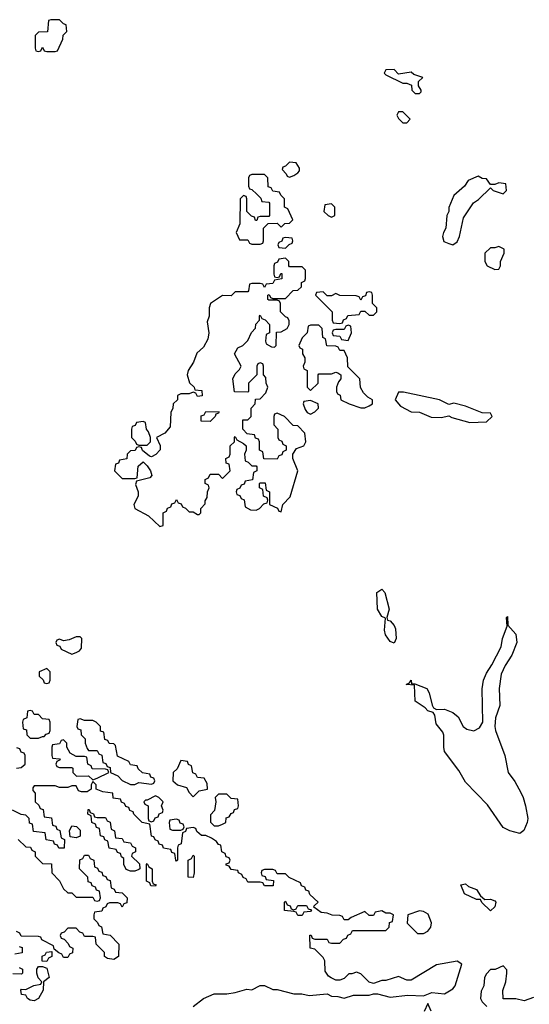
# Model space of a CAD drawing. Header units: inches. Extents: x 2722057 to 2913084, y 892730 to 1030005.
# Tile 182 of 231: x 2857061 to 2859495, y 930962 to 935666. Entities that reach past the tile are written whole.
import ezdxf

# ---------------------------------------------------------------- set-up
doc = ezdxf.new("R2010")
doc.units = ezdxf.units.IN
doc.header["$MEASUREMENT"] = 0
doc.layers.add('C8953', color=7, linetype='Continuous')

msp = doc.modelspace()

# ---------------------------------------------------------------- linework, layer by layer
at = {"layer": 'C8953', "color": 2}
for points, elevation in [([(2857250, 935666), (2857210, 935666), (2857198, 935662), (2857192.7, 935607.3), (2857150, 935606), (2857134, 935590), (2857134, 935530), (2857138, 935518), (2857150, 935514), (2857162, 935518), (2857170, 935534), (2857178, 935518), (2857190, 935514), (2857230, 935514), (2857242, 935518), (2857267.3, 935572.7), (2857268.4, 935591.6), (2857286, 935610), (2857282, 935642), (2857270, 935646)], 6), ([(2858850, 935428), (2858810, 935426), (2858802, 935410), (2858810, 935402), (2858890, 935362), (2858910, 935362), (2858932.7, 935352.7), (2858934, 935330), (2858950, 935314), (2858970, 935314), (2858978, 935322), (2858978, 935330), (2858966, 935350), (2858966, 935370), (2858986, 935390), (2858944, 935404), (2858930, 935415.3), (2858870, 935406)], 6), ([(2858890, 935226), (2858870, 935226), (2858862, 935210), (2858870, 935194), (2858890, 935174), (2858910, 935174), (2858926, 935190)], 6), ([(2858350, 934986), (2858330, 934966), (2858318, 934962), (2858314, 934950), (2858334, 934930), (2858338, 934918), (2858350, 934914), (2858370, 934922), (2858390, 934934), (2858396.4, 934943.6), (2858396.4, 934956.4), (2858382, 934982)], 6), ([(2858230, 934926), (2858170, 934926), (2858158, 934922), (2858154, 934910), (2858154, 934870), (2858158, 934858), (2858170, 934854), (2858192.7, 934832.7), (2858212.7, 934812.7), (2858218, 934798), (2858250, 934794), (2858254, 934790), (2858254, 934730), (2858250, 934726), (2858210, 934726), (2858198, 934722), (2858192.7, 934707.3), (2858187.3, 934707.3), (2858182, 934722), (2858167.3, 934727.3), (2858146, 934750), (2858146, 934810), (2858142, 934822), (2858130, 934826), (2858114, 934810), (2858112, 934690), (2858094, 934650), (2858110, 934614), (2858150, 934614), (2858158, 934598), (2858170, 934594), (2858210, 934594), (2858222, 934598), (2858226, 934610), (2858226, 934670), (2858247.3, 934692.7), (2858290, 934694), (2858310, 934674), (2858327.3, 934692.7), (2858350, 934694), (2858366, 934710), (2858342, 934762), (2858326, 934770), (2858326, 934810), (2858307.3, 934827.3), (2858302, 934842), (2858270, 934846), (2858262, 934862), (2858247.3, 934867.3), (2858246, 934910)], 6), ([(2859250, 934918), (2859202.8, 934897.2), (2859184.7, 934870), (2859134, 934826), (2859111, 934769), (2859110.8, 934750), (2859101, 934730), (2859096, 934670), (2859084.7, 934650), (2859081, 934630), (2859086.8, 934606.8), (2859110, 934596), (2859130, 934591), (2859150, 934604.7), (2859161.2, 934630), (2859180.1, 934719.9), (2859228.4, 934791.6), (2859252.5, 934807.5), (2859310, 934862), (2859322, 934850), (2859370, 934834), (2859386, 934850), (2859382, 934882), (2859350, 934886), (2859330, 934878), (2859310, 934878), (2859290, 934906), (2859270, 934908)], 6), ([(2858550, 934786), (2858518, 934782), (2858514, 934750), (2858534, 934730), (2858550, 934722), (2858566, 934730), (2858566, 934770)], 6), ([(2858330, 934626), (2858318, 934622), (2858312.7, 934607.3), (2858298, 934602), (2858294, 934590), (2858298, 934578), (2858330, 934574), (2858347.3, 934592.7), (2858362, 934598), (2858366, 934610), (2858362, 934622)], 6), ([(2859350, 934582), (2859330, 934575.3), (2859310, 934575.3), (2859282, 934550), (2859282, 934510), (2859294, 934490), (2859330, 934472), (2859350, 934474), (2859358, 934490), (2859358, 934510), (2859375.3, 934550), (2859375.3, 934570)], 6), ([(2858330, 934526), (2858298, 934522), (2858292.7, 934507.3), (2858278, 934502), (2858274, 934490), (2858274, 934450), (2858278, 934438), (2858290, 934434), (2858302, 934438), (2858307.3, 934452.7), (2858312.7, 934452.7), (2858312.7, 934427.3), (2858278, 934422), (2858270, 934406), (2858238, 934402), (2858230, 934386), (2858222, 934402), (2858210, 934406), (2858170, 934406), (2858158, 934402), (2858154, 934370), (2858150, 934366), (2858090, 934366), (2858070, 934346), (2858030, 934348), (2857972, 934310), (2857966, 934290), (2857966, 934250), (2857956.9, 934223.1), (2857964.7, 934170), (2857959.6, 934140.4), (2857938, 934102), (2857906.4, 934073.6), (2857891.3, 934030), (2857864.7, 933990), (2857861, 933970), (2857871.1, 933931.1), (2857894, 933910), (2857898, 933898), (2857930, 933894), (2857931.6, 933868.4), (2857910, 933866), (2857902, 933882), (2857890, 933886), (2857870, 933878), (2857830, 933878), (2857814, 933870), (2857814, 933850), (2857794, 933830), (2857792, 933810), (2857782, 933790), (2857779.6, 933720.4), (2857754, 933690), (2857714, 933670), (2857731.6, 933631.6), (2857731.6, 933611.6), (2857710.9, 933589.1), (2857690, 933578), (2857680.4, 933580.4), (2857647.3, 933607.3), (2857642, 933622), (2857630, 933626), (2857618, 933622), (2857612.7, 933607.3), (2857590, 933606), (2857574, 933590), (2857572.7, 933567.3), (2857538, 933562), (2857532.7, 933547.3), (2857518, 933542), (2857514, 933510), (2857550, 933474), (2857610, 933474), (2857622, 933478), (2857627.3, 933532.7), (2857650, 933554), (2857670, 933534), (2857684.7, 933510), (2857691.1, 933488.9), (2857682, 933478), (2857618, 933462), (2857614, 933446), (2857626, 933410), (2857626, 933390), (2857606, 933350), (2857611.3, 933330), (2857676, 933296), (2857730, 933244.7), (2857746, 933250), (2857746, 933310), (2857762, 933318), (2857767.3, 933332.7), (2857782, 933338), (2857787.3, 933352.7), (2857802, 933358), (2857810, 933374), (2857818, 933358), (2857832.7, 933352.7), (2857838, 933338), (2857852.7, 933332.7), (2857870, 933314), (2857890, 933314), (2857910, 933302), (2857918, 933302), (2857926, 933310), (2857926, 933330), (2857947.3, 933352.7), (2857947.3, 933367.3), (2857956.4, 933383.6), (2857958, 933410), (2857966, 933430), (2857962, 933442), (2857946, 933450), (2857946, 933470), (2857962, 933478), (2857970, 933494), (2858010, 933494), (2858030, 933474), (2858066, 933510), (2858062, 933542), (2858047.3, 933547.3), (2858046, 933570), (2858062, 933578), (2858066, 933590), (2858066, 933630), (2858086, 933650), (2858086, 933670), (2858090, 933674), (2858098, 933658), (2858130, 933642), (2858142, 933630), (2858142, 933610), (2858134, 933590), (2858138, 933558), (2858152.7, 933552.7), (2858170, 933534), (2858190, 933534), (2858194, 933530), (2858194, 933510), (2858178, 933502), (2858172.7, 933467.3), (2858138, 933462), (2858132.7, 933447.3), (2858118, 933442), (2858112.7, 933427.3), (2858098, 933422), (2858094, 933410), (2858098, 933398), (2858112.7, 933392.7), (2858118, 933378), (2858132.7, 933372.7), (2858138, 933338), (2858163.6, 933323.6), (2858190, 933322), (2858206, 933330), (2858227.3, 933352.7), (2858242, 933358), (2858246, 933370), (2858242, 933382), (2858226, 933390), (2858222, 933422), (2858206, 933430), (2858206, 933450), (2858210, 933454), (2858232.7, 933452.7), (2858238, 933418), (2858254, 933410), (2858254, 933350), (2858292.7, 933332.7), (2858298, 933318), (2858310, 933314), (2858318, 933350), (2858352.9, 933387.1), (2858388.7, 933510), (2858366, 933570), (2858366, 933590), (2858383.1, 933616.9), (2858418, 933630), (2858428, 933650), (2858422, 933690), (2858390, 933726), (2858367.3, 933727.3), (2858326, 933770), (2858290, 933786), (2858278, 933782), (2858274, 933770), (2858274, 933730), (2858294, 933710), (2858294, 933670), (2858298, 933658), (2858312.7, 933652.7), (2858318, 933638), (2858334, 933630), (2858334, 933610), (2858318, 933602), (2858312.7, 933587.3), (2858298, 933582), (2858290, 933566), (2858227.3, 933567.3), (2858222, 933602), (2858206, 933610), (2858206, 933650), (2858202, 933662), (2858187.3, 933667.3), (2858182, 933682), (2858147.3, 933687.3), (2858126, 933710), (2858126, 933754), (2858150, 933754), (2858166, 933770), (2858166, 933810), (2858186, 933830), (2858187.3, 933852.7), (2858210, 933854), (2858236.4, 933883.6), (2858246, 933910), (2858238, 933930), (2858236.4, 933956.4), (2858226, 933970), (2858226, 934010), (2858222, 934022), (2858210, 934026), (2858198, 934022), (2858194, 934010), (2858194, 933970), (2858154, 933930), (2858154, 933890), (2858150, 933886), (2858087.3, 933887.3), (2858078, 933950), (2858090, 933974), (2858110, 933994), (2858118, 934010), (2858086, 934070), (2858102, 934098), (2858126, 934110), (2858150, 934134), (2858168.4, 934171.6), (2858187.3, 934192.7), (2858188.4, 934211.6), (2858206, 934230), (2858206, 934250), (2858210, 934254), (2858218, 934238), (2858232.7, 934232.7), (2858254, 934210), (2858254, 934170), (2858238, 934162), (2858234, 934130), (2858238, 934118), (2858263.6, 934103.6), (2858278, 934102), (2858286, 934110), (2858287.3, 934172.7), (2858310, 934174), (2858338, 934190), (2858348, 934210), (2858347.3, 934227.3), (2858342, 934242), (2858330, 934246), (2858306, 934270), (2858306, 934310), (2858302, 934322), (2858290, 934326), (2858250, 934326), (2858246, 934330), (2858246, 934350), (2858252.7, 934352.7), (2858258, 934338), (2858270, 934334), (2858330, 934334), (2858367.3, 934372.7), (2858390, 934374), (2858406, 934390), (2858406, 934410), (2858422, 934418), (2858426, 934430), (2858426, 934470), (2858410, 934486), (2858350, 934486), (2858346, 934490), (2858346, 934510)], 6), ([(2858730, 934366), (2858718, 934362), (2858712.7, 934347.3), (2858698, 934342), (2858690, 934326), (2858682, 934342), (2858667.3, 934347.3), (2858590, 934348), (2858570, 934358), (2858550, 934346), (2858530, 934346), (2858510, 934366), (2858478, 934362), (2858474, 934350), (2858554, 934270), (2858554, 934230), (2858558, 934218), (2858590, 934214), (2858602, 934218), (2858607.3, 934232.7), (2858622, 934238), (2858627.3, 934252.7), (2858682, 934258), (2858690, 934274), (2858710, 934274), (2858730, 934254), (2858750, 934254), (2858766, 934270), (2858766, 934290), (2858746, 934310), (2858746, 934350), (2858742, 934362)], 6), ([(2858490, 934206), (2858450, 934206), (2858438, 934202), (2858434, 934170), (2858410, 934146), (2858394, 934110), (2858398, 934098), (2858411.6, 934091.6), (2858412, 934070), (2858422, 934050), (2858422, 934030), (2858414, 934010), (2858418, 933998), (2858434, 933990), (2858434, 933910), (2858450, 933894), (2858486, 933930), (2858486, 933970), (2858490, 933974), (2858550, 933974), (2858570, 933982), (2858579.6, 933979.6), (2858594, 933970), (2858594, 933950), (2858583.6, 933936.4), (2858574, 933910), (2858574, 933890), (2858578, 933878), (2858591.6, 933871.6), (2858594, 933850), (2858634, 933830), (2858690, 933811.3), (2858710, 933812), (2858730, 933822), (2858746, 933830), (2858746, 933850), (2858723.1, 933863.1), (2858703.1, 933883.1), (2858688.4, 933908.4), (2858686, 933950), (2858627.3, 934007.3), (2858626, 934050), (2858610, 934086), (2858590, 934086), (2858582, 934102), (2858570, 934106), (2858527.3, 934107.3), (2858522, 934142), (2858508, 934148), (2858506, 934190)], 6), ([(2858630, 934206), (2858618, 934202), (2858610, 934186), (2858570, 934186), (2858558, 934182), (2858554, 934170), (2858558, 934158), (2858590, 934154), (2858598, 934138), (2858630, 934134), (2858646, 934170), (2858642, 934202)], 6), ([(2858894, 933886), (2858870, 933886), (2858854, 933850), (2858879.6, 933819.6), (2858930, 933792), (2858970.9, 933790.9), (2859026.4, 933766.4), (2859074, 933766), (2859110, 933774), (2859125.4, 933765.4), (2859210, 933741), (2859290, 933744.7), (2859318, 933770), (2859310, 933786), (2859270, 933788), (2859190, 933819), (2859134.6, 933834.6), (2859110, 933828), (2859066, 933850)], 6), ([(2858450, 933846), (2858418, 933842), (2858414, 933830), (2858423.6, 933803.6), (2858434, 933790), (2858450, 933782), (2858470, 933792), (2858488, 933810), (2858486, 933830)], 6), ([(2857970, 933746), (2857927.3, 933747.3), (2857927.3, 933772.7), (2857942, 933778), (2857950, 933794), (2858012.7, 933792.7), (2858010, 933786), (2857998, 933782), (2857994, 933770)], 6), ([(2857650, 933746), (2857618, 933742), (2857612.7, 933727.3), (2857598, 933722), (2857594, 933710), (2857594, 933670), (2857612.7, 933652.7), (2857618, 933638), (2857630, 933634), (2857670, 933634), (2857686, 933650), (2857686, 933670), (2857676.4, 933696.4), (2857666, 933710), (2857662, 933742)], 6), ([(2858850, 932688), (2858830, 932695.3), (2858807.6, 932727.6), (2858802.7, 932750), (2858807.3, 932807.3), (2858790, 932815.3), (2858769, 932850), (2858766, 932930), (2858790, 932944.7), (2858804.7, 932930), (2858826, 932850), (2858814, 932810), (2858818, 932798), (2858830, 932794), (2858850, 932771.3), (2858855.2, 932755.2), (2858858.8, 932710)], 2), ([(2859450, 931778), (2859402, 931790), (2859370, 931806.6), (2859294.7, 931914.7), (2859190, 932022.7), (2859158.9, 932078.9), (2859089.6, 932170), (2859086, 932190), (2859087.3, 932247.3), (2859081.5, 932261.5), (2859050, 932302), (2859043.1, 932343.1), (2859036.4, 932356.4), (2859010, 932364), (2858998, 932378), (2858949.4, 932410), (2858946, 932486), (2858906, 932490), (2858922, 932498), (2858930, 932511), (2858932.7, 932492.7), (2858947.3, 932492.7), (2859004.7, 932470), (2859017.3, 932450), (2859030.7, 932390.7), (2859038, 932378), (2859050.9, 932370.9), (2859090, 932372.7), (2859130, 932356.4), (2859154.8, 932334.8), (2859179.3, 932290), (2859195.8, 932275.8), (2859230, 932268.2), (2859257.7, 932282.3), (2859272.3, 932310), (2859269.5, 932469.5), (2859276, 932510), (2859290, 932544.7), (2859316, 932584), (2859361.2, 932670), (2859366.6, 932710), (2859388.4, 932768.4), (2859386, 932810), (2859390, 932814), (2859392.7, 932772.7), (2859431.3, 932730), (2859436, 932690), (2859411, 932630), (2859378.8, 932581.2), (2859361.1, 932538.9), (2859350.4, 932470), (2859353.4, 932390), (2859333.4, 932330), (2859330.5, 932290), (2859333.4, 932270), (2859377.6, 932150), (2859393.4, 932070), (2859425.8, 932025.8), (2859454.4, 931974.4), (2859466, 931950), (2859476.3, 931910), (2859487.7, 931850), (2859484.9, 931830), (2859468.2, 931791.8)], 2), ([(2857350, 932718), (2857330, 932718), (2857296.9, 932703.1), (2857270, 932698), (2857250, 932706), (2857238, 932702), (2857234, 932690), (2857238, 932678), (2857252.7, 932672.7), (2857258, 932658), (2857310, 932634), (2857330, 932642), (2857346, 932650), (2857356.4, 932663.6), (2857358, 932710)], 6), ([(2857190, 932566), (2857154, 932550), (2857154, 932530), (2857172.7, 932512.7), (2857178, 932498), (2857190, 932494), (2857202, 932498), (2857206, 932510), (2857206, 932550)], 6), ([(2857110, 932366), (2857098, 932362), (2857094, 932330), (2857078, 932322), (2857074, 932310), (2857078, 932278), (2857092.7, 932272.7), (2857094, 932250), (2857110, 932234), (2857150, 932234), (2857170, 932242), (2857178, 932242), (2857187.3, 932252.7), (2857202, 932258), (2857206, 932270), (2857206, 932310), (2857202, 932322), (2857170, 932326), (2857150, 932346), (2857130, 932346), (2857122, 932362)], 6), ([(2857350, 932326), (2857338, 932322), (2857334, 932290), (2857338, 932278), (2857352.7, 932272.7), (2857354, 932250), (2857374, 932230), (2857374, 932210), (2857383.6, 932183.6), (2857390, 932174), (2857430, 932174), (2857438, 932158), (2857452.7, 932152.7), (2857458, 932118), (2857472.7, 932112.7), (2857478, 932098), (2857492.7, 932092.7), (2857494, 932070), (2857530, 932054), (2857550, 932032), (2857590, 932012), (2857610, 932012), (2857630, 932022), (2857690, 932014), (2857702, 932018), (2857706, 932030), (2857702, 932042), (2857687.3, 932047.3), (2857682, 932062), (2857647.3, 932067.3), (2857627.3, 932087.3), (2857622, 932102), (2857590, 932106), (2857582, 932122), (2857527.3, 932147.3), (2857518, 932198), (2857510, 932206), (2857487.3, 932207.3), (2857482, 932222), (2857467.3, 932227.3), (2857462, 932262), (2857447.3, 932267.3), (2857446, 932290), (2857426, 932310), (2857410, 932318), (2857370, 932318)], 6), ([(2857270, 932226), (2857258, 932222), (2857250, 932206), (2857218, 932202), (2857214, 932190), (2857214, 932150), (2857218, 932138), (2857250, 932134), (2857254, 932130), (2857238, 932122), (2857234, 932110), (2857238, 932098), (2857250, 932094), (2857310, 932094), (2857314, 932090), (2857314, 932070), (2857332.7, 932052.7), (2857390, 932054), (2857410, 932034), (2857430, 932042), (2857486, 932070), (2857482, 932082), (2857470, 932086), (2857407.3, 932087.3), (2857402, 932102), (2857386, 932110), (2857382, 932142), (2857370, 932146), (2857330, 932146), (2857302, 932162), (2857286, 932190), (2857286, 932210)], 6), ([(2857830, 932126), (2857812.7, 932087.3), (2857794, 932070), (2857792, 932030), (2857814, 932010), (2857858, 931998), (2857870, 931974), (2857890, 931954), (2857918, 931982), (2857958, 931990), (2857956.4, 932016.4), (2857942, 932042), (2857910, 932046), (2857902, 932062), (2857887.3, 932067.3), (2857882, 932102), (2857867.3, 932107.3), (2857862, 932122)], 6), ([(2857710, 931958), (2857670, 931938), (2857662, 931938), (2857654, 931930), (2857658, 931918), (2857674, 931910), (2857674, 931850), (2857678, 931838), (2857690, 931834), (2857702, 931838), (2857707.3, 931852.7), (2857722, 931858), (2857727.3, 931872.7), (2857742, 931878), (2857746, 931890), (2857738, 931910), (2857746, 931930), (2857726, 931950)], 6), ([(2858050, 931966), (2858010, 931966), (2857994, 931950), (2857998, 931930), (2857991.6, 931888.4), (2857972.7, 931867.3), (2857972.7, 931832.7), (2857990, 931814), (2858010, 931814), (2858030, 931822), (2858046, 931830), (2858047.3, 931852.7), (2858062, 931858), (2858070, 931874), (2858082, 931878), (2858087.3, 931892.7), (2858102, 931898), (2858106, 931910), (2858102, 931942), (2858070, 931946)], 6), ([(2857430, 931854), (2857470, 931854), (2857478, 931838), (2857492.7, 931832.7), (2857498, 931798), (2857514, 931790), (2857518, 931758), (2857550, 931754), (2857558, 931738), (2857590, 931734), (2857598, 931718), (2857614, 931710), (2857614, 931690), (2857598, 931682), (2857594, 931670), (2857632.7, 931632.7), (2857634, 931610), (2857630, 931606), (2857610, 931598), (2857590, 931598), (2857570, 931606), (2857558, 931630), (2857558, 931658), (2857547.3, 931667.3), (2857542, 931682), (2857527.3, 931687.3), (2857522, 931702), (2857487.3, 931707.3), (2857482, 931742), (2857467.3, 931747.3), (2857462, 931762), (2857447.3, 931767.3), (2857442, 931802), (2857427.3, 931807.3), (2857422, 931822), (2857406, 931830), (2857402, 931862), (2857386, 931870), (2857387.3, 931892.7), (2857392.7, 931892.7), (2857398, 931878), (2857412.7, 931872.7), (2857418, 931858)], 6), ([(2857810, 931846), (2857778, 931842), (2857774, 931830), (2857778, 931798), (2857790, 931794), (2857830, 931794), (2857842, 931798), (2857846, 931810), (2857842, 931822), (2857827.3, 931827.3), (2857822, 931842)], 6), ([(2857330, 931758), (2857302, 931762), (2857298, 931790), (2857310, 931814), (2857331.6, 931811.6), (2857350, 931794), (2857350, 931766)], 6), ([(2857890, 931568), (2857866, 931570), (2857866, 931650), (2857882, 931658), (2857890, 931674), (2857894, 931670), (2857894, 931590)], 6), ([(2857710, 931526), (2857687.3, 931527.3), (2857682, 931542), (2857666, 931550), (2857666, 931630), (2857670, 931634), (2857678, 931618), (2857694, 931610), (2857694, 931550), (2857698, 931538), (2857712.7, 931532.7)], 6), ([(2859282, 931462), (2859310, 931464.7), (2859330, 931456), (2859334.8, 931450), (2859330, 931428), (2859310, 931408.7), (2859268.9, 931448.9), (2859262, 931462), (2859243.1, 931463.1), (2859186, 931490), (2859167.3, 931532.7), (2859190, 931538), (2859204.7, 931524.7), (2859242, 931510), (2859261, 931481)], 2), ([(2858370, 931414), (2858382, 931418), (2858390, 931434), (2858430, 931434), (2858438, 931418), (2858454, 931414), (2858450, 931406), (2858418, 931402), (2858410, 931386), (2858390, 931386), (2858382, 931402), (2858370, 931406), (2858326, 931410), (2858326, 931450), (2858330, 931454), (2858338, 931438), (2858352.7, 931432.7), (2858358, 931418)], 6), ([(2858970, 931409), (2858914, 931390), (2858912, 931350), (2858961, 931301), (2858990, 931301), (2859010, 931311.3), (2859024, 931330), (2859028.4, 931351.6), (2859011.9, 931391.9), (2858990, 931405.2)], 6), ([(2857190, 931166), (2857168, 931168), (2857168.4, 931191.6), (2857182, 931198), (2857188.4, 931211.6), (2857214, 931214), (2857214, 931190), (2857198, 931182)], 6), ([(2857130, 930978), (2857110, 930982), (2857098, 930990), (2857090, 931006), (2857068.7, 931008.7), (2857066, 931030), (2857070, 931034), (2857090, 931032), (2857128.4, 931051.6), (2857162, 931058), (2857166, 931070), (2857148.4, 931088.4), (2857142, 931110), (2857142, 931130), (2857150, 931142), (2857170, 931142), (2857190, 931134), (2857202, 931090), (2857174, 931070), (2857172, 931030), (2857150, 930989)], 6)]:
    msp.add_lwpolyline(points, close=True, dxfattribs=dict(at, elevation=elevation))
at = {"layer": 'C8953', "color": 2, "elevation": 6}
for points in [[(2857046, 932090), (2857067.3, 932092.7), (2857086, 932110), (2857086, 932150), (2857082, 932162), (2857067.3, 932167.3), (2857062, 932182), (2857047.3, 932187.3)], [(2857890, 930951.3), (2857938, 930990), (2857990, 931012), (2858050, 931012), (2858090, 931018), (2858145.6, 931034.4), (2858170, 931031.3), (2858210, 931051.3), (2858230, 931051.3), (2858270, 931032), (2858290, 931032), (2858370, 931012), (2858408.4, 931011.6), (2858444, 931004), (2858530, 931012), (2858550, 931001), (2858579.8, 930999.8), (2858610, 930992), (2858654.6, 931005.4), (2858730, 931006), (2858750, 931012), (2858770, 931012), (2858830, 930996), (2858914.6, 931005.4), (2858990, 931002), (2859030, 931018), (2859090, 931012), (2859130, 931036), (2859141.2, 931050), (2859173.2, 931153.2), (2859150, 931168), (2859052, 931150), (2858930, 931078), (2858910, 931078), (2858870, 931095.3), (2858810, 931075.3), (2858790, 931075.3), (2858750, 931062), (2858730, 931068), (2858690, 931108), (2858670, 931115.3), (2858647.3, 931107.3), (2858632.7, 931107.3), (2858610, 931086), (2858590, 931078), (2858570, 931078), (2858548.4, 931088.4), (2858536.4, 931096.4), (2858520.4, 931120.4), (2858518, 931170), (2858510, 931186), (2858470, 931226), (2858448, 931230), (2858447.3, 931292.7), (2858452.7, 931292.7), (2858458, 931278), (2858470, 931274), (2858530, 931274), (2858538, 931258), (2858550, 931254), (2858590, 931254), (2858607.3, 931272.7), (2858622, 931278), (2858627.3, 931292.7), (2858642, 931298), (2858650, 931314), (2858810, 931314), (2858826, 931330), (2858827.3, 931352.7), (2858842, 931358), (2858846, 931390), (2858830, 931398), (2858810, 931398), (2858790, 931408), (2858758, 931402), (2858750, 931386), (2858730, 931386), (2858710, 931406), (2858643.6, 931376.4), (2858630, 931366), (2858610, 931366), (2858602, 931382), (2858590, 931386), (2858552.7, 931387.3), (2858530, 931398), (2858500.4, 931400.4), (2858466, 931426), (2858467.3, 931432.7), (2858486, 931450), (2858447.3, 931487.3), (2858442, 931502), (2858427.3, 931507.3), (2858422, 931522), (2858407.3, 931527.3), (2858402, 931542), (2858347.3, 931567.3), (2858330, 931586), (2858290, 931586), (2858282, 931602), (2858270, 931606), (2858230, 931606), (2858218, 931602), (2858214, 931590), (2858218, 931578), (2858232.7, 931572.7), (2858238, 931558), (2858272.7, 931552.7), (2858271.3, 931528.7), (2858230, 931528), (2858222, 931542), (2858210, 931546), (2858150, 931546), (2858142, 931562), (2858127.3, 931567.3), (2858122, 931582), (2858106, 931590), (2858102, 931602), (2858070, 931606), (2858062, 931622), (2858047.3, 931627.3), (2858047.3, 931632.7), (2858062, 931638), (2858066, 931650), (2858062, 931662), (2858047.3, 931667.3), (2858042, 931682), (2858026, 931690), (2858022, 931722), (2858010, 931726), (2858000.4, 931740.4), (2857976.4, 931756.4), (2857950, 931768), (2857928.4, 931768.4), (2857907.3, 931787.3), (2857902, 931802), (2857890, 931806), (2857858, 931802), (2857852.7, 931787.3), (2857838, 931782), (2857832, 931728), (2857818, 931722), (2857814, 931710), (2857814, 931650), (2857810, 931646), (2857806, 931650), (2857802, 931682), (2857787.3, 931687.3), (2857782, 931702), (2857747.3, 931707.3), (2857742, 931722), (2857727.3, 931727.3), (2857722, 931742), (2857707.3, 931747.3), (2857702, 931762), (2857690, 931766), (2857682, 931822), (2857646, 931830), (2857606, 931870), (2857602, 931882), (2857587.3, 931887.3), (2857582, 931902), (2857567.3, 931907.3), (2857562, 931922), (2857547.3, 931927.3), (2857542, 931942), (2857507.3, 931947.3), (2857506, 931970), (2857457.2, 931977.2), (2857426, 931990), (2857426, 932010), (2857410, 932026), (2857402, 932010), (2857402, 931990), (2857383.6, 931976.4), (2857356.4, 931976.4), (2857342, 931982), (2857330, 932006), (2857310, 932006), (2857290, 931998), (2857250, 931998), (2857230, 932006), (2857130, 932006), (2857123.6, 931996.4), (2857123.6, 931983.6), (2857134, 931970), (2857134, 931930), (2857152.7, 931912.7), (2857158, 931898), (2857172.7, 931892.7), (2857178, 931858), (2857212.7, 931852.7), (2857218, 931818), (2857232.7, 931812.7), (2857238, 931798), (2857252.7, 931792.7), (2857258, 931758), (2857274, 931750), (2857272.7, 931707.3), (2857247.3, 931707.3), (2857242, 931722), (2857227.3, 931727.3), (2857222, 931742), (2857187.3, 931747.3), (2857182, 931782), (2857127.3, 931787.3), (2857122, 931822), (2857107.3, 931827.3), (2857106, 931850), (2857090, 931866), (2857068.4, 931868.4), (2857026, 931890)], [(2857054, 931750), (2857090, 931714), (2857112.7, 931712.7), (2857118, 931698), (2857134, 931690), (2857134, 931670), (2857170, 931634), (2857212.7, 931632.7), (2857214, 931590), (2857251.3, 931551.3), (2857270, 931514), (2857290, 931494), (2857310, 931494), (2857330, 931474), (2857410, 931474), (2857418, 931458), (2857430, 931454), (2857442, 931458), (2857446, 931470), (2857442, 931502), (2857427.3, 931507.3), (2857422, 931522), (2857407.3, 931527.3), (2857402, 931542), (2857387.3, 931547.3), (2857386, 931570), (2857346, 931610), (2857347.3, 931652.7), (2857362, 931658), (2857370, 931674), (2857390, 931674), (2857398, 931658), (2857414, 931650), (2857418, 931618), (2857432.7, 931612.7), (2857438, 931598), (2857452.7, 931592.7), (2857458, 931578), (2857472.7, 931572.7), (2857478, 931558), (2857492.7, 931552.7), (2857498, 931518), (2857512.7, 931512.7), (2857518, 931498), (2857550, 931494), (2857574, 931470), (2857572.7, 931447.3), (2857558, 931442), (2857550, 931426), (2857542, 931442), (2857530, 931446), (2857490, 931446), (2857478, 931442), (2857472.7, 931427.3), (2857458, 931422), (2857452.7, 931407.3), (2857418, 931402), (2857414, 931390), (2857414, 931370), (2857432.7, 931352.7), (2857438, 931338), (2857451.6, 931331.6), (2857458, 931298), (2857492.7, 931292.7), (2857534, 931250), (2857532, 931190), (2857510, 931175.3), (2857480.4, 931180.4), (2857466, 931190), (2857466, 931210), (2857426, 931250), (2857422, 931282), (2857410, 931286), (2857370, 931286), (2857362, 931302), (2857347.3, 931307.3), (2857330, 931326), (2857290, 931326), (2857272.7, 931307.3), (2857258, 931302), (2857254, 931290), (2857258, 931278), (2857272.7, 931272.7), (2857292.7, 931252.7), (2857298, 931238), (2857314, 931230), (2857312.7, 931207.3), (2857298, 931202), (2857290, 931186), (2857270, 931186), (2857262, 931202), (2857247.3, 931207.3), (2857226, 931226), (2857222, 931242), (2857166, 931270), (2857162, 931282), (2857150, 931286), (2857067.3, 931287.3), (2857062, 931302), (2857046, 931310)], [(2857058, 931238), (2857072.7, 931232.7), (2857072.7, 931207.3), (2857038, 931202)], [(2857058, 931138), (2857074, 931130), (2857074, 931110), (2857070, 931106), (2857027.3, 931107.3)], [(2859514.6, 930994.6), (2859470, 930979), (2859430, 930988.7), (2859370, 930988), (2859368.4, 931028.4), (2859382, 931070), (2859388, 931110), (2859387.3, 931127.3), (2859370, 931146), (2859331.6, 931128.4), (2859310, 931128), (2859290, 931108), (2859281, 931090), (2859278, 931050), (2859264.7, 931024.7), (2859262, 930990), (2859270, 930974), (2859291.6, 930951.6)], [(2859026, 930930), (2859010, 930966), (2858992, 930928)]]:
    msp.add_lwpolyline(points, dxfattribs=at)

doc.saveas('drawing.dxf')
